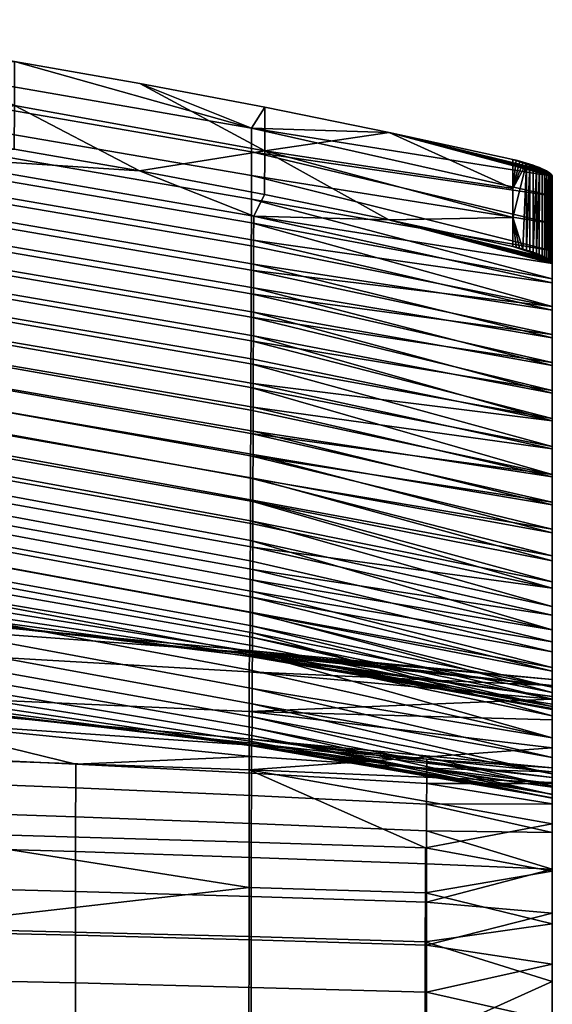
# Model space of a CAD drawing. Header units: millimetres. Extents: x -983 to 983, y -260 to 258.
# Tile 234 of 256: x -579 to -525, y 150 to 249. Entities that reach past the tile are written whole.
import ezdxf

# ---------------------------------------------------------------- set-up
doc = ezdxf.new("R2010")
doc.units = ezdxf.units.MM
doc.header["$MEASUREMENT"] = 0
doc.layers.add('ram', color=31, linetype='Continuous')

msp = doc.modelspace()

# ---------------------------------------------------------------- meshes
at = {"layer": 'ram'}
mesh = msp.add_polyface(dxfattribs=at)
corners = [(-592.438, 238.338, 876.286), (-579.656, 236.294, 876.729), (-579.639, 240.734, 875.985), (-605.249, 244.66, 875.184), (-605.264, 240.209, 875.881), (-618.127, 241.904, 875.513), (-566.919, 234.077, 877.209), (-592.422, 247.232, 874.847), (-605.248, 249.113, 874.487), (-579.639, 245.177, 875.24), (-626.773, 237.959, 851.792), (-590.949, 233.185, 852.857), (-590.938, 235.643, 864.597), (-626.764, 240.445, 863.542), (-626.784, 235.484, 840.04), (-590.959, 230.732, 841.116), (-626.795, 233.022, 828.285), (-590.97, 228.285, 829.372), (-626.806, 230.534, 816.332), (-590.98, 225.807, 817.433), (-626.816, 228.142, 804.766), (-590.99, 223.418, 805.881), (-626.826, 225.765, 793.193), (-591.001, 221.038, 794.325), (-626.837, 223.328, 781.233), (-591.012, 218.59, 782.382), (-626.848, 220.95, 769.461), (-591.021, 216.195, 770.628), (-626.857, 218.593, 757.684), (-591.032, 213.815, 758.871), (-626.868, 216.261, 745.904), (-591.043, 211.455, 747.114), (-626.879, 213.954, 734.11), (-591.053, 209.113, 735.337), (-626.89, 211.677, 722.313), (-591.063, 206.796, 723.558), (-626.899, 209.51, 710.912), (-591.073, 204.589, 712.188), (-626.91, 207.231, 698.721), (-591.084, 202.264, 700.022), (-626.921, 205.066, 686.908), (-591.095, 200.054, 688.232), (-626.932, 202.948, 675.087), (-591.105, 197.894, 676.434), (-626.942, 200.882, 663.256), (-591.115, 195.79, 664.625), (-579.656, 236.294, 876.729), (-566.919, 234.077, 877.209), (-592.438, 238.338, 876.286), (-605.264, 240.209, 875.881), (-591.257, 242.178, 851.653), (-627.086, 246.966, 850.704), (-627.076, 249.427, 862.33), (-591.246, 244.611, 863.268), (-591.268, 239.75, 840.036), (-627.097, 244.516, 839.076), (-591.277, 237.329, 828.418), (-627.107, 242.079, 827.444), (-591.288, 234.916, 816.799), (-627.117, 239.655, 815.81), (-591.298, 232.577, 805.498), (-627.127, 237.312, 804.494), (-591.309, 230.115, 793.554), (-627.139, 234.853, 792.533), (-591.318, 227.731, 781.929), (-627.148, 232.478, 780.889), (-591.329, 225.36, 770.3), (-627.159, 230.122, 769.241), (-591.339, 223.004, 758.669), (-627.169, 227.788, 757.589), (-591.35, 220.691, 747.164), (-627.18, 225.502, 746.062), (-591.359, 218.347, 735.396), (-627.189, 223.191, 734.27), (-591.37, 216.091, 723.944), (-627.2, 220.971, 722.794), (-591.381, 213.787, 712.104), (-627.211, 218.709, 710.929), (-591.391, 211.554, 700.449), (-627.221, 216.52, 699.25), (-591.4, 209.361, 688.787), (-627.231, 214.37, 687.562), (-591.411, 207.214, 677.116), (-627.242, 212.266, 675.867), (-591.422, 205.121, 665.435), (-627.252, 210.211, 664.162), (-591.432, 203.179, 654.256), (-627.262, 208.299, 652.962), (-591.441, 201.135, 642.037), (-627.273, 206.275, 640.723), (-591.452, 199.26, 630.319), (-627.283, 204.407, 628.987), (-591.463, 197.483, 618.585), (-627.294, 202.618, 617.238), (-591.473, 195.839, 606.833), (-627.305, 200.927, 605.476), (-555.635, 207.448, 713.618), (-555.628, 209.805, 725.425), (-555.643, 205.158, 701.995), (-555.649, 202.908, 690.365), (-555.656, 200.706, 678.726), (-555.664, 198.565, 667.075), (-555.67, 196.585, 655.923), (-555.678, 194.512, 643.732), (-605.248, 249.113, 874.487), (-592.422, 247.232, 874.847), (-579.639, 245.177, 875.24), (-555.543, 238.411, 864.476)]
mesh.append_faces([[corners[k] for k in face] for face in [(0, 1, 2, 2), (3, 4, 0, 0), (3, 5, 4, 4), (1, 6, 2, 2), (2, 7, 8, 3), (0, 2, 3, 3), (2, 9, 7, 7), (10, 11, 12, 13), (14, 15, 11, 10), (16, 17, 15, 14), (18, 19, 17, 16), (20, 21, 19, 18), (22, 23, 21, 20), (24, 25, 23, 22), (26, 27, 25, 24), (28, 29, 27, 26), (30, 31, 29, 28), (32, 33, 31, 30), (34, 35, 33, 32), (36, 37, 35, 34), (38, 39, 37, 36), (40, 41, 39, 38), (42, 43, 41, 40), (44, 45, 43, 42), (46, 12, 47, 47), (12, 46, 48, 48), (48, 49, 12, 12), (50, 51, 52, 53), (54, 55, 51, 50), (56, 57, 55, 54), (58, 59, 57, 56), (60, 61, 59, 58), (62, 63, 61, 60), (64, 65, 63, 62), (66, 67, 65, 64), (68, 69, 67, 66), (70, 71, 69, 68), (72, 73, 71, 70), (74, 75, 73, 72), (76, 77, 75, 74), (78, 79, 77, 76), (80, 81, 79, 78), (82, 83, 81, 80), (84, 85, 83, 82), (86, 87, 85, 84), (88, 89, 87, 86), (90, 91, 89, 88), (92, 93, 91, 90), (94, 95, 93, 92), (96, 76, 74, 97), (98, 78, 76, 96), (99, 80, 78, 98), (100, 82, 80, 99), (101, 84, 82, 100), (102, 86, 84, 101), (103, 88, 86, 102), (52, 104, 53, 53), (104, 105, 53, 53), (106, 107, 53, 53), (105, 106, 53, 53)]])
mesh = msp.add_polyface(dxfattribs=at)
corners = [(-566.919, 234.077, 877.209), (-554.231, 231.689, 877.727), (-554.211, 236.116, 876.927), (-541.597, 229.131, 878.281), (-529.011, 229.348, 878.295), (-529.004, 232.291, 877.719), (-541.575, 237.975, 876.619), (-579.639, 240.734, 875.985), (-566.9, 242.948, 875.667), (-579.639, 245.177, 875.24), (-554.211, 240.547, 876.126), (-590.949, 233.185, 852.857), (-555.338, 227.058, 854.224), (-555.33, 229.481, 865.952), (-590.938, 235.643, 864.597), (-590.959, 230.732, 841.116), (-555.345, 224.633, 842.496), (-590.97, 228.285, 829.372), (-555.352, 222.207, 830.769), (-590.98, 225.807, 817.433), (-555.359, 219.74, 818.847), (-590.99, 223.418, 805.881), (-555.366, 217.354, 807.313), (-591.001, 221.038, 794.325), (-555.373, 214.97, 795.777), (-591.012, 218.59, 782.382), (-555.381, 212.509, 783.857), (-591.021, 216.195, 770.628), (-555.388, 210.092, 772.127), (-591.032, 213.815, 758.871), (-555.395, 207.683, 760.395), (-591.043, 211.455, 747.114), (-555.402, 205.286, 748.667), (-591.053, 209.113, 735.337), (-555.409, 202.898, 736.912), (-591.063, 206.796, 723.558), (-555.416, 200.529, 725.156), (-591.073, 204.589, 712.188), (-555.424, 198.271, 713.827), (-591.084, 202.264, 700.022), (-555.431, 195.887, 701.693), (-554.231, 231.689, 877.727), (-541.597, 229.131, 878.281), (-566.919, 234.077, 877.209), (-525, 224.699, 875.13), (-525, 203.028, 770.03), (-525, 200.188, 756.406), (-525, 197.355, 742.781), (-525, 194.526, 729.108), (-555.55, 236.013, 852.874), (-591.257, 242.178, 851.653), (-591.246, 244.611, 863.268), (-555.543, 238.411, 864.476), (-555.557, 233.614, 841.273), (-591.268, 239.75, 840.036), (-555.564, 231.214, 829.673), (-591.277, 237.329, 828.418), (-555.571, 228.813, 818.072), (-591.288, 234.916, 816.799), (-555.578, 226.479, 806.791), (-591.298, 232.577, 805.498), (-555.586, 224.014, 794.87), (-591.309, 230.115, 793.554), (-555.593, 221.619, 783.268), (-591.318, 227.731, 781.929), (-555.6, 219.228, 771.666), (-591.329, 225.36, 770.3), (-555.606, 216.844, 760.062), (-591.339, 223.004, 758.669), (-555.613, 214.496, 748.585), (-591.35, 220.691, 747.164), (-555.621, 212.109, 736.847), (-591.359, 218.347, 735.396), (-555.628, 209.805, 725.425), (-591.37, 216.091, 723.944), (-566.9, 242.948, 875.667), (-579.639, 245.177, 875.24), (-541.575, 237.975, 876.619), (-554.211, 240.547, 876.126), (-525, 233.531, 873.4), (-525, 228.76, 849.964), (-525, 225.957, 836.291), (-525, 231.549, 863.639), (-525, 220.316, 808.953), (-525, 217.481, 795.288), (-525, 214.638, 781.623), (-525, 223.143, 822.621), (-525, 208.941, 754.297), (-525, 203.274, 726.965), (-555.635, 207.448, 713.618), (-525, 206.1, 740.632), (-525, 197.711, 699.611), (-555.649, 202.908, 690.365), (-555.643, 205.158, 701.995), (-525, 200.472, 713.292)]
mesh.append_faces([[corners[k] for k in face] for face in [(0, 1, 2, 2), (1, 3, 2, 2), (3, 4, 2, 2), (5, 6, 2, 2), (4, 5, 2, 2), (0, 2, 7, 7), (2, 8, 9, 7), (2, 6, 10, 10), (2, 10, 8, 8), (11, 12, 13, 14), (15, 16, 12, 11), (17, 18, 16, 15), (19, 20, 18, 17), (21, 22, 20, 19), (23, 24, 22, 21), (25, 26, 24, 23), (27, 28, 26, 25), (29, 30, 28, 27), (31, 32, 30, 29), (33, 34, 32, 31), (35, 36, 34, 33), (37, 38, 36, 35), (39, 40, 38, 37), (41, 13, 42, 42), (43, 13, 41, 41), (44, 42, 13, 13), (14, 13, 43, 43), (30, 45, 28, 28), (32, 46, 30, 30), (34, 47, 32, 32), (48, 34, 36, 36), (49, 50, 51, 52), (53, 54, 50, 49), (55, 56, 54, 53), (57, 58, 56, 55), (59, 60, 58, 57), (61, 62, 60, 59), (63, 64, 62, 61), (65, 66, 64, 63), (67, 68, 66, 65), (69, 70, 68, 67), (71, 72, 70, 69), (73, 74, 72, 71), (75, 52, 76, 76), (77, 52, 78, 78), (78, 52, 75, 75), (79, 52, 77, 77), (49, 80, 53, 53), (53, 81, 55, 55), (82, 49, 52, 52), (57, 83, 59, 59), (61, 84, 63, 63), (63, 85, 65, 65), (83, 61, 59, 59), (86, 57, 55, 55), (87, 69, 67, 67), (88, 73, 71, 71), (88, 89, 73, 73), (71, 69, 90, 90), (91, 92, 93, 93), (93, 89, 94, 94)]])
mesh = msp.add_polyface(dxfattribs=at)
corners = [(-555.543, 238.411, 864.476), (-525, 233.531, 873.4), (-525, 231.549, 863.639), (-529.019, 226.406, 878.871), (-529.011, 229.348, 878.295), (-541.597, 229.131, 878.281), (-529.004, 232.291, 877.719), (-528.996, 235.234, 877.143), (-541.575, 237.975, 876.619), (-525, 222.729, 865.43), (-525, 219.947, 851.795), (-525, 231.549, 863.639), (-525, 233.531, 873.4), (-525, 228.76, 849.964), (-525.137, 224.936, 876.141), (-525.249, 225.031, 876.48), (-541.597, 229.131, 878.281), (-528.333, 226.24, 878.846), (-528.68, 226.327, 878.873), (-529.019, 226.406, 878.871), (-525.578, 225.243, 877.135), (-528.996, 235.234, 877.143), (-525.575, 234.073, 875.4), (-541.575, 237.975, 876.619), (-528.312, 235.068, 877.115), (-527.963, 234.973, 877.054), (-527.612, 234.872, 876.961), (-527.268, 234.765, 876.833), (-528.658, 235.155, 877.143), (-526.932, 234.653, 876.67), (-526.611, 234.537, 876.473), (-526.312, 234.42, 876.245), (-526.037, 234.302, 875.987), (-525.79, 234.186, 875.704), (-525.394, 233.965, 875.079), (-525.247, 233.863, 874.747), (-525.059, 233.681, 874.068), (-525.136, 233.768, 874.408), (-525.015, 233.602, 873.731), (-525, 225.957, 836.291), (-555.557, 233.614, 841.273), (-525, 228.76, 849.964), (-555.55, 236.013, 852.874), (-525, 223.143, 822.621), (-555.564, 231.214, 829.673), (-526.932, 234.653, 876.67), (-527.268, 234.765, 876.833), (-527.282, 225.936, 878.568), (-526.945, 225.824, 878.406), (-526.623, 225.708, 878.21), (-526.611, 234.537, 876.473), (-527.629, 226.044, 878.695), (-528.68, 226.327, 878.873), (-528.333, 226.24, 878.846), (-527.98, 226.145, 878.788), (-527.612, 234.872, 876.961), (-526.312, 234.42, 876.245), (-526.32, 225.59, 877.981), (-525.137, 224.936, 876.141), (-525.136, 233.768, 874.408), (-525.249, 225.031, 876.48), (-525.06, 224.848, 875.799), (-525.059, 233.681, 874.068), (-525.015, 224.769, 875.461), (-525.396, 225.134, 876.813), (-525.247, 233.863, 874.747), (-526.037, 234.302, 875.987), (-526.043, 225.472, 877.724), (-525.575, 234.073, 875.4), (-525.795, 225.356, 877.44), (-525.578, 225.243, 877.135), (-525.79, 234.186, 875.704), (-525.394, 233.965, 875.079), (-525, 224.699, 875.13), (-525.015, 233.602, 873.731), (-528.312, 235.068, 877.115), (-528.658, 235.155, 877.143), (-527.963, 234.973, 877.054)]
mesh.append_faces([[corners[k] for k in face] for face in [(0, 1, 2, 2), (3, 4, 5, 5), (6, 7, 8, 8), (9, 10, 11, 11), (9, 11, 12, 12), (11, 10, 13, 13), (14, 15, 16, 16), (17, 18, 19, 19), (19, 16, 20, 20), (21, 22, 23, 23), (21, 24, 25, 25), (26, 27, 21, 21), (26, 21, 25, 25), (21, 28, 24, 24), (29, 21, 27, 27), (21, 30, 31, 31), (32, 33, 21, 21), (32, 21, 31, 31), (21, 33, 22, 22), (34, 35, 23, 23), (36, 23, 37, 37), (23, 35, 37, 37), (22, 34, 23, 23), (23, 36, 38, 38), (39, 40, 41, 41), (42, 2, 41, 41), (39, 43, 44, 44), (23, 38, 1, 1), (21, 29, 30, 30), (45, 46, 47, 48), (49, 50, 48, 48), (51, 47, 46, 46), (52, 4, 3, 3), (4, 52, 53, 53), (4, 53, 54, 54), (51, 55, 54, 54), (56, 49, 57, 57), (58, 59, 60, 60), (61, 62, 58, 58), (63, 62, 61, 61), (64, 60, 65, 65), (66, 56, 57, 67), (68, 69, 70, 70), (71, 66, 67, 69), (64, 72, 70, 70), (63, 73, 12, 74), (4, 54, 55, 55), (46, 55, 51, 51), (45, 48, 50, 50), (49, 56, 50, 50), (6, 75, 76, 76), (6, 55, 77, 77), (75, 6, 77, 77), (76, 7, 6, 6), (65, 60, 59, 59), (62, 63, 74, 74), (59, 58, 62, 62), (68, 70, 72, 72), (71, 69, 68, 68), (65, 72, 64, 64), (6, 4, 55, 55)]])
mesh = msp.add_polyface(dxfattribs=at)
corners = [(-525, 233.531, 873.4), (-525, 224.699, 875.13), (-525, 222.729, 865.43), (-525, 225.957, 836.291), (-525, 228.76, 849.964), (-525, 217.153, 838.162), (-525, 219.947, 851.795), (-525, 214.347, 824.532), (-525, 194.526, 729.108), (-525, 206.1, 740.632), (-525, 197.355, 742.781), (-525, 208.941, 754.297), (-525, 200.188, 756.406), (-525, 211.79, 767.96), (-525, 203.028, 770.03), (-525, 220.316, 808.953), (-525, 223.143, 822.621), (-525, 211.53, 810.903), (-525, 208.703, 797.277), (-525, 205.867, 783.653), (-525, 214.638, 781.623), (-525, 217.481, 795.288), (-525, 203.274, 726.965), (-525.396, 225.134, 876.813), (-541.597, 229.131, 878.281), (-525.249, 225.031, 876.48), (-525.137, 224.936, 876.141), (-525.06, 224.848, 875.799), (-525.578, 225.243, 877.135), (-529.019, 226.406, 878.871), (-526.32, 225.59, 877.981), (-526.623, 225.708, 878.21), (-526.043, 225.472, 877.724), (-525.795, 225.356, 877.44), (-525.015, 224.769, 875.461), (-555.359, 219.74, 818.847), (-525, 211.53, 810.903), (-525, 214.347, 824.532), (-555.366, 217.354, 807.313), (-525, 208.703, 797.277), (-555.381, 212.509, 783.857), (-525, 205.867, 783.653), (-525, 217.153, 838.162), (-555.352, 222.207, 830.769), (-525, 224.699, 875.13), (-555.33, 229.481, 865.952), (-525, 222.729, 865.43), (-525, 219.947, 851.795), (-555.338, 227.058, 854.224), (-555.345, 224.633, 842.496), (-555.388, 210.092, 772.127), (-525, 203.028, 770.03), (-526.945, 225.824, 878.406), (-527.98, 226.145, 878.788), (-528.333, 226.24, 878.846), (-527.629, 226.044, 878.695), (-527.282, 225.936, 878.568), (-555.373, 214.97, 795.777), (-555.395, 207.683, 760.395), (-525, 200.188, 756.406), (-555.402, 205.286, 748.667), (-525, 197.355, 742.781), (-525, 220.316, 808.953), (-525, 217.481, 795.288), (-555.586, 224.014, 794.87), (-555.6, 219.228, 771.666), (-525, 214.638, 781.623), (-525, 211.79, 767.96), (-555.593, 221.619, 783.268), (-555.571, 228.813, 818.072), (-525, 223.143, 822.621), (-555.606, 216.844, 760.062), (-555.621, 212.109, 736.847), (-525, 206.1, 740.632), (-525, 203.274, 726.965), (-525, 197.711, 699.611), (-555.643, 205.158, 701.995), (-525, 200.472, 713.292), (-555.635, 207.448, 713.618), (-525, 208.941, 754.297), (-555.613, 214.496, 748.585)]
mesh.append_faces([[corners[k] for k in face] for face in [(0, 1, 2, 2), (3, 4, 5, 5), (4, 6, 5, 5), (3, 5, 7, 7), (8, 9, 10, 10), (11, 12, 10, 10), (10, 9, 11, 11), (13, 14, 12, 12), (11, 13, 12, 12), (15, 16, 17, 17), (16, 3, 7, 7), (15, 17, 18, 18), (17, 16, 7, 7), (19, 14, 20, 20), (13, 20, 14, 14), (18, 21, 15, 15), (20, 21, 19, 19), (19, 21, 18, 18), (22, 9, 8, 8), (23, 24, 25, 25), (26, 24, 27, 27), (24, 23, 28, 28), (29, 30, 31, 31), (30, 29, 32, 32), (29, 33, 32, 32), (28, 33, 29, 29), (24, 34, 27, 27), (35, 36, 37, 37), (36, 38, 39, 39), (40, 41, 39, 39), (37, 42, 43, 43), (24, 44, 34, 34), (45, 46, 44, 44), (47, 46, 48, 48), (47, 49, 42, 42), (50, 51, 41, 41), (31, 52, 29, 29), (29, 53, 54, 54), (53, 29, 55, 55), (29, 56, 55, 55), (45, 48, 46, 46), (49, 43, 42, 42), (43, 35, 37, 37), (48, 49, 47, 47), (57, 40, 39, 39), (40, 50, 41, 41), (38, 57, 39, 39), (35, 38, 36, 36), (56, 29, 52, 52), (51, 58, 59, 59), (59, 60, 61, 61), (62, 63, 64, 64), (65, 66, 67, 67), (63, 66, 68, 68), (69, 70, 62, 62), (71, 65, 67, 67), (72, 73, 74, 74), (75, 76, 77, 77), (78, 74, 77, 77), (79, 73, 80, 80), (79, 71, 67, 67)]])
mesh = msp.add_polyface(dxfattribs=at)
corners = [(-525, 171.897, 480.972), (-525, 180.462, 478.104), (-525, 181.846, 484.922), (-525, 169.832, 474.338), (-525, 178.357, 471.439), (-525, 182.464, 491.851), (-525, 173.107, 487.811), (-525, 189.875, 658.481), (-525, 181.16, 660.873), (-525, 178.781, 647.161), (-525, 183.672, 674.56), (-525, 192.388, 672.21), (-525, 176.561, 633.423), (-525, 187.498, 644.728), (-525, 183.305, 617.133), (-525, 185.287, 630.948), (-525, 174.562, 619.652), (-525, 200.472, 713.292), (-525, 203.274, 726.965), (-525, 191.742, 715.521), (-525, 188.987, 701.88), (-525, 194.526, 729.108), (-525, 186.289, 688.228), (-525, 195.008, 685.918), (-525, 197.711, 699.611), (-525, 179.975, 533.594), (-525, 171.548, 522.478), (-525, 180.754, 519.668), (-525, 181.809, 505.76), (-525, 173.492, 494.745), (-525, 172.529, 508.607), (-525, 180.467, 589.369), (-525, 181.673, 603.272), (-525, 171.63, 591.979), (-525, 172.891, 605.837), (-525, 170.43, 564.183), (-525, 179.409, 561.486), (-525, 179.716, 575.435), (-525, 188.987, 701.88), (-555.438, 193.619, 689.932), (-525, 186.289, 688.228), (-525, 183.672, 674.56), (-555.445, 191.403, 678.164), (-555.453, 189.251, 666.383), (-525, 181.16, 660.873), (-555.431, 195.887, 701.693), (-525, 191.742, 715.521), (-525, 197.355, 742.781), (-555.409, 202.898, 736.912), (-525, 194.526, 729.108), (-555.416, 200.529, 725.156), (-555.46, 187.208, 654.78), (-525, 178.781, 647.161), (-555.467, 185.188, 642.779), (-525, 176.561, 633.423), (-555.481, 181.557, 619.104), (-525, 174.562, 619.652), (-525, 172.891, 605.837), (-555.488, 179.997, 607.231), (-555.656, 200.706, 678.726), (-555.649, 202.908, 690.365), (-525, 195.008, 685.918), (-555.692, 190.867, 620.321), (-555.686, 192.628, 632.036), (-525, 185.287, 630.948), (-555.728, 185.331, 561.406), (-555.721, 185.965, 573.608), (-525, 179.716, 575.435), (-555.714, 186.802, 585.027), (-555.706, 187.952, 597.14), (-525, 180.467, 589.369), (-555.678, 194.512, 643.732), (-555.67, 196.585, 655.923), (-525, 187.498, 644.728), (-525, 197.711, 699.611), (-555.664, 198.565, 667.075), (-525, 192.388, 672.21), (-525, 189.875, 658.481), (-525, 183.305, 617.133), (-525, 181.673, 603.272), (-525, 179.409, 561.486), (-555.699, 189.282, 608.582), (-525, 179.511, 547.536), (-525, 179.975, 533.594), (-555.742, 184.795, 537.768), (-555.756, 185.046, 514.147), (-525, 180.754, 519.668), (-525, 181.809, 505.76), (-555.749, 184.825, 525.954), (-555.734, 184.954, 549.586), (-555.777, 183.236, 478.994), (-555.771, 185.206, 489.999), (-525, 181.846, 484.922), (-525, 180.462, 478.104), (-525, 178.357, 471.439), (-555.785, 179.218, 467.882), (-525, 175.537, 465.043), (-525, 182.464, 491.851), (-555.764, 185.395, 502.348)]
mesh.append_faces([[corners[k] for k in face] for face in [(0, 1, 2, 2), (1, 3, 4, 4), (5, 6, 2, 2), (7, 8, 9, 9), (10, 8, 11, 11), (12, 13, 9, 9), (14, 15, 16, 16), (13, 7, 9, 9), (15, 13, 12, 12), (15, 12, 16, 16), (7, 11, 8, 8), (17, 18, 19, 19), (17, 19, 20, 20), (19, 18, 21, 21), (22, 10, 23, 23), (11, 23, 10, 10), (24, 17, 20, 20), (22, 23, 24, 24), (22, 24, 20, 20), (25, 26, 27, 27), (28, 29, 5, 5), (27, 30, 28, 28), (26, 30, 27, 27), (31, 32, 33, 33), (32, 14, 34, 34), (35, 36, 37, 37), (38, 39, 40, 40), (41, 40, 42, 42), (41, 43, 44, 44), (45, 38, 46, 46), (47, 48, 49, 49), (50, 46, 49, 49), (51, 52, 44, 44), (53, 54, 52, 52), (55, 56, 54, 54), (57, 56, 58, 58), (59, 60, 61, 61), (62, 63, 64, 64), (65, 66, 67, 67), (68, 69, 70, 70), (71, 72, 73, 73), (61, 60, 74, 74), (75, 76, 77, 77), (63, 73, 64, 64), (73, 72, 77, 77), (61, 76, 59, 59), (62, 64, 78, 78), (79, 70, 69, 69), (67, 68, 70, 70), (80, 65, 67, 67), (79, 81, 78, 78), (82, 83, 84, 84), (85, 86, 87, 87), (86, 88, 83, 83), (89, 80, 82, 82), (90, 91, 92, 92), (92, 93, 90, 90), (94, 95, 93, 93), (96, 95, 94, 94), (97, 92, 91, 91), (97, 98, 87, 87)]])
mesh = msp.add_polyface(dxfattribs=at)
corners = [(-555.582, 160.444, 456.3), (-537.771, 159.872, 457.013), (-537.77, 163.761, 461.626), (-555.578, 164.411, 460.854), (-555.586, 156.039, 452.242), (-537.773, 155.517, 452.905), (-591.095, 200.054, 688.232), (-555.438, 193.619, 689.932), (-555.431, 195.887, 701.693), (-591.084, 202.264, 700.022), (-591.105, 197.894, 676.434), (-555.445, 191.403, 678.164), (-591.115, 195.79, 664.625), (-555.453, 189.251, 666.383), (-591.126, 193.784, 652.995), (-555.46, 187.208, 654.78), (-591.137, 191.79, 640.971), (-555.467, 185.188, 642.779), (-591.146, 190.003, 629.705), (-555.474, 183.395, 631.533), (-591.157, 188.143, 617.26), (-555.481, 181.557, 619.104), (-591.168, 186.513, 605.377), (-555.488, 179.997, 607.231), (-591.178, 185.052, 593.474), (-555.496, 178.665, 595.332), (-591.188, 183.774, 581.554), (-555.503, 177.585, 583.411), (-591.198, 182.716, 570.008), (-555.51, 176.784, 571.861), (-591.209, 181.777, 557.678), (-555.518, 176.187, 559.527), (-591.22, 181.043, 545.677), (-555.524, 175.845, 547.525), (-591.229, 180.479, 533.78), (-555.531, 175.719, 535.63), (-591.24, 180.063, 521.831), (-555.539, 175.789, 523.687), (-573.408, 173.881, 475.545), (-555.567, 172.95, 476.419), (-555.564, 174.669, 482.119), (-573.418, 168.538, 465.053), (-555.574, 167.856, 465.811), (-555.571, 170.681, 470.985), (-573.413, 171.476, 470.168), (-573.427, 160.964, 455.655), (-573.422, 165, 460.155), (-573.436, 151.666, 448.12), (-555.589, 151.219, 448.687), (-573.432, 156.513, 451.641), (-525, 191.742, 715.521), (-555.424, 198.271, 713.827), (-525, 188.987, 701.88), (-555.416, 200.529, 725.156), (-525, 183.672, 674.56), (-525, 178.781, 647.161), (-525, 176.561, 633.423), (-525, 181.16, 660.873), (-525, 186.289, 688.228), (-525, 174.562, 619.652), (-525, 171.63, 591.979), (-525, 170.812, 578.09), (-525, 172.891, 605.837), (-525, 170.454, 550.272), (-525, 170.842, 536.368), (-525, 171.548, 522.478), (-555.546, 176.019, 511.75), (-525, 170.43, 564.183), (-525, 172.529, 508.607), (-555.553, 176.412, 499.83), (-591.616, 166.994, 447.905), (-555.799, 165.967, 449.062), (-555.803, 161.359, 444.946), (-537.901, 155.848, 441.902), (-555.807, 156.375, 441.292), (-537.898, 160.805, 445.583), (-537.896, 165.37, 449.739), (-525, 192.388, 672.21), (-555.664, 198.565, 667.075), (-555.656, 200.706, 678.726), (-525, 189.875, 658.481), (-555.67, 196.585, 655.923), (-525, 187.498, 644.728), (-555.686, 192.628, 632.036), (-555.678, 194.512, 643.732), (-525, 183.305, 617.133), (-555.699, 189.282, 608.582), (-555.692, 190.867, 620.321), (-525, 181.673, 603.272), (-555.706, 187.952, 597.14), (-525, 179.716, 575.435), (-555.721, 185.965, 573.608), (-555.714, 186.802, 585.027), (-525, 179.409, 561.486), (-555.734, 184.954, 549.586), (-555.728, 185.331, 561.406), (-525, 179.511, 547.536), (-555.742, 184.795, 537.768), (-525, 180.754, 519.668), (-555.756, 185.046, 514.147), (-555.749, 184.825, 525.954), (-525, 179.975, 533.594), (-525, 181.809, 505.76), (-555.764, 185.395, 502.348), (-525, 182.464, 491.851), (-555.771, 185.206, 489.999), (-525, 180.462, 478.104), (-555.785, 179.218, 467.882), (-555.777, 183.236, 478.994), (-525, 175.537, 465.043), (-555.792, 173.295, 457.659)]
mesh.append_faces([[corners[k] for k in face] for face in [(0, 1, 2, 3), (4, 5, 1, 0), (6, 7, 8, 9), (10, 11, 7, 6), (12, 13, 11, 10), (14, 15, 13, 12), (16, 17, 15, 14), (18, 19, 17, 16), (20, 21, 19, 18), (22, 23, 21, 20), (24, 25, 23, 22), (26, 27, 25, 24), (28, 29, 27, 26), (30, 31, 29, 28), (32, 33, 31, 30), (34, 35, 33, 32), (36, 37, 35, 34), (38, 39, 40, 40), (41, 42, 43, 44), (44, 43, 39, 38), (45, 0, 3, 46), (46, 3, 42, 41), (47, 48, 4, 49), (49, 4, 0, 45), (50, 51, 8, 8), (52, 8, 7, 7), (50, 53, 51, 51), (54, 11, 13, 13), (55, 15, 17, 17), (56, 17, 19, 19), (57, 13, 15, 15), (58, 7, 11, 11), (59, 21, 23, 23), (60, 25, 27, 27), (61, 27, 29, 29), (62, 23, 25, 25), (63, 31, 33, 33), (64, 35, 37, 37), (65, 37, 66, 66), (63, 33, 35, 35), (67, 29, 31, 31), (56, 19, 21, 21), (68, 66, 69, 69), (70, 71, 72, 72), (73, 74, 72, 75), (75, 72, 71, 76), (77, 78, 79, 79), (80, 81, 78, 78), (82, 83, 84, 84), (85, 86, 87, 87), (88, 89, 86, 86), (90, 91, 92, 92), (93, 94, 95, 95), (96, 97, 94, 94), (98, 99, 100, 100), (101, 100, 97, 97), (102, 103, 99, 99), (104, 105, 103, 103), (106, 107, 108, 108), (109, 110, 107, 107), (71, 110, 76, 76)]])
mesh = msp.add_polyface(dxfattribs=at)
corners = [(-591.251, 179.793, 509.881), (-555.546, 176.019, 511.75), (-555.539, 175.789, 523.687), (-591.24, 180.063, 521.831), (-591.261, 179.563, 497.948), (-555.553, 176.412, 499.83), (-591.271, 178.227, 486.131), (-555.561, 175.806, 487.958), (-555.564, 174.669, 482.119), (-591.281, 174.715, 474.762), (-573.408, 173.881, 475.545), (-591.292, 169.151, 464.375), (-573.418, 168.538, 465.053), (-573.413, 171.476, 470.168), (-591.287, 172.189, 469.436), (-591.303, 161.431, 455.077), (-573.427, 160.964, 455.655), (-573.422, 165, 460.155), (-591.297, 165.53, 459.53), (-591.312, 152.068, 447.611), (-573.436, 151.666, 448.12), (-573.432, 156.513, 451.641), (-591.308, 156.938, 451.104), (-626.952, 198.906, 651.606), (-591.126, 193.784, 652.995), (-591.115, 195.79, 664.625), (-626.942, 200.882, 663.256), (-626.963, 196.931, 639.564), (-591.137, 191.79, 640.971), (-626.973, 195.149, 628.283), (-591.146, 190.003, 629.705), (-626.984, 193.271, 615.824), (-591.157, 188.143, 617.26), (-626.994, 191.588, 603.933), (-591.168, 186.513, 605.377), (-627.006, 190.025, 592.028), (-591.178, 185.052, 593.474), (-627.016, 188.593, 580.108), (-591.188, 183.774, 581.554), (-627.025, 187.335, 568.565), (-591.198, 182.716, 570.008), (-627.037, 186.131, 556.238), (-591.209, 181.777, 557.678), (-627.047, 185.092, 544.239), (-591.22, 181.043, 545.677), (-627.058, 184.187, 532.34), (-591.229, 180.479, 533.78), (-627.068, 183.393, 520.386), (-627.079, 182.734, 508.427), (-627.09, 182.019, 496.482), (-627.1, 180.115, 484.709), (-627.11, 176.094, 473.471), (-609.194, 169.692, 463.777), (-609.205, 161.844, 454.567), (-609.2, 165.998, 458.978), (-609.216, 152.423, 447.163), (-609.211, 157.316, 450.629), (-591.482, 194.396, 595.384), (-627.314, 199.396, 594.022), (-627.305, 200.927, 605.476), (-591.473, 195.839, 606.833), (-591.493, 193.055, 583.27), (-627.325, 197.909, 581.907), (-591.504, 191.974, 571.853), (-627.335, 196.638, 570.49), (-591.514, 191.009, 559.652), (-627.346, 195.417, 558.292), (-591.524, 190.252, 547.833), (-627.355, 194.364, 546.473), (-591.534, 189.661, 536.011), (-627.366, 193.439, 534.649), (-591.545, 189.214, 524.19), (-627.377, 192.621, 522.822), (-555.686, 192.628, 632.036), (-591.452, 199.26, 630.319), (-591.441, 201.135, 642.037), (-555.678, 194.512, 643.732), (-555.692, 190.867, 620.321), (-591.463, 197.483, 618.585), (-555.699, 189.282, 608.582), (-555.706, 187.952, 597.14), (-555.714, 186.802, 585.027), (-555.721, 185.965, 573.608), (-555.728, 185.331, 561.406), (-555.734, 184.954, 549.586), (-555.742, 184.795, 537.768), (-555.749, 184.825, 525.954), (-555.756, 185.046, 514.147), (-591.555, 188.929, 512.369), (-555.764, 185.395, 502.348), (-591.565, 188.721, 500.553), (-555.771, 185.206, 489.999), (-591.576, 187.846, 488.22), (-555.777, 183.236, 478.994), (-591.586, 185.305, 477.312), (-555.785, 179.218, 467.882), (-591.596, 180.807, 466.376), (-555.792, 173.295, 457.659), (-591.606, 174.535, 456.344), (-555.799, 165.967, 449.062), (-591.616, 166.994, 447.905), (-555.803, 161.359, 444.946), (-555.807, 156.375, 441.292), (-591.627, 157.281, 440.248)]
mesh.append_faces([[corners[k] for k in face] for face in [(0, 1, 2, 3), (4, 5, 1, 0), (6, 7, 5, 4), (8, 7, 6, 6), (6, 9, 10, 10), (10, 8, 6, 6), (11, 12, 13, 14), (14, 13, 10, 9), (15, 16, 17, 18), (18, 17, 12, 11), (19, 20, 21, 22), (22, 21, 16, 15), (23, 24, 25, 26), (27, 28, 24, 23), (29, 30, 28, 27), (31, 32, 30, 29), (33, 34, 32, 31), (35, 36, 34, 33), (37, 38, 36, 35), (39, 40, 38, 37), (41, 42, 40, 39), (43, 44, 42, 41), (45, 46, 44, 43), (47, 3, 46, 45), (48, 0, 3, 47), (49, 4, 0, 48), (50, 6, 4, 49), (51, 9, 6, 50), (52, 11, 14, 14), (14, 9, 51, 51), (53, 15, 18, 54), (54, 18, 11, 52), (55, 19, 22, 56), (56, 22, 15, 53), (57, 58, 59, 60), (61, 62, 58, 57), (63, 64, 62, 61), (65, 66, 64, 63), (67, 68, 66, 65), (69, 70, 68, 67), (71, 72, 70, 69), (73, 74, 75, 76), (77, 78, 74, 73), (79, 60, 78, 77), (80, 57, 60, 79), (81, 61, 57, 80), (82, 63, 61, 81), (83, 65, 63, 82), (84, 67, 65, 83), (85, 69, 67, 84), (86, 71, 69, 85), (87, 88, 71, 86), (89, 90, 88, 87), (91, 92, 90, 89), (93, 94, 92, 91), (95, 96, 94, 93), (97, 98, 96, 95), (99, 100, 98, 97), (101, 102, 103, 103), (103, 100, 101, 101)]])
mesh = msp.add_polyface(dxfattribs=at)
corners = [(-525, 153.585, 452.164), (-525, 157.655, 443.944), (-525, 158.736, 456.832), (-525, 163.01, 448.412), (-525, 167.817, 453.464), (-525, 163.207, 462.154), (-525, 172.012, 459.03), (-525, 151.821, 440.122), (-525, 178.357, 471.439), (-525, 169.832, 474.338), (-525, 166.926, 468.027), (-525, 181.846, 484.922), (-525, 173.107, 487.811), (-525, 171.897, 480.972), (-525, 180.462, 478.104), (-525, 175.537, 465.043), (-525, 183.305, 617.133), (-525, 174.562, 619.652), (-525, 172.891, 605.837), (-525, 179.975, 533.594), (-525, 170.842, 536.368), (-525, 171.548, 522.478), (-525, 179.511, 547.536), (-525, 170.454, 550.272), (-525, 182.464, 491.851), (-525, 173.492, 494.745), (-525, 181.809, 505.76), (-525, 172.529, 508.607), (-525, 180.467, 589.369), (-525, 171.63, 591.979), (-525, 170.812, 578.09), (-525, 181.673, 603.272), (-525, 170.43, 564.183), (-525, 179.409, 561.486), (-525, 179.716, 575.435), (-555.567, 172.95, 476.419), (-537.764, 171.923, 477.385), (-537.762, 173.463, 483.141), (-555.564, 174.669, 482.119), (-537.759, 174.397, 489.023), (-555.561, 175.806, 487.958), (-555.574, 167.856, 465.811), (-537.768, 167.104, 466.647), (-537.766, 169.805, 471.888), (-555.571, 170.681, 470.985), (-555.578, 164.411, 460.854), (-537.77, 163.761, 461.626), (-555.51, 176.784, 571.861), (-525, 170.43, 564.183), (-525, 170.812, 578.09), (-555.518, 176.187, 559.527), (-525, 170.454, 550.272), (-555.531, 175.719, 535.63), (-525, 170.842, 536.368), (-525, 171.63, 591.979), (-555.503, 177.585, 583.411), (-525, 172.891, 605.837), (-555.496, 178.665, 595.332), (-555.539, 175.789, 523.687), (-525, 171.548, 522.478), (-525, 172.529, 508.607), (-555.546, 176.019, 511.75), (-525, 158.736, 456.832), (-537.773, 155.517, 452.905), (-525, 153.585, 452.164), (-537.771, 159.872, 457.013), (-525, 163.207, 462.154), (-525, 171.897, 480.972), (-525, 173.107, 487.811), (-525, 169.832, 474.338), (-525, 166.926, 468.027), (-525, 173.492, 494.745), (-555.553, 176.412, 499.83), (-525, 163.01, 448.412), (-537.898, 160.805, 445.583), (-537.896, 165.37, 449.739), (-525, 172.012, 459.03), (-525, 167.817, 453.464), (-555.792, 173.295, 457.659), (-525, 175.537, 465.043), (-525, 157.655, 443.944), (-525, 151.821, 440.122), (-537.901, 155.848, 441.902)]
mesh.append_faces([[corners[k] for k in face] for face in [(0, 1, 2, 2), (1, 3, 2, 2), (4, 5, 3, 3), (3, 5, 2, 2), (6, 5, 4, 4), (7, 1, 0, 0), (8, 9, 10, 10), (11, 12, 13, 13), (13, 9, 14, 14), (10, 15, 8, 8), (10, 6, 15, 15), (6, 10, 5, 5), (16, 17, 18, 18), (19, 20, 21, 21), (19, 22, 20, 20), (23, 20, 22, 22), (12, 24, 25, 25), (25, 26, 27, 27), (28, 29, 30, 30), (29, 31, 18, 18), (32, 23, 33, 33), (22, 33, 23, 23), (34, 28, 30, 30), (32, 34, 30, 30), (35, 36, 37, 38), (38, 37, 39, 40), (41, 42, 43, 44), (44, 43, 36, 35), (45, 46, 42, 41), (47, 48, 49, 49), (48, 50, 51, 51), (52, 53, 51, 51), (49, 54, 55, 55), (56, 57, 54, 54), (58, 59, 53, 53), (60, 59, 61, 61), (62, 63, 64, 64), (65, 62, 66, 66), (37, 67, 68, 68), (67, 36, 69, 69), (43, 70, 69, 69), (66, 70, 42, 42), (68, 71, 39, 39), (68, 39, 37, 37), (39, 71, 72, 72), (37, 36, 67, 67), (36, 43, 69, 69), (70, 43, 42, 42), (42, 46, 66, 66), (46, 65, 66, 66), (72, 40, 39, 39), (62, 65, 63, 63), (60, 72, 71, 71), (73, 74, 75, 75), (76, 77, 78, 78), (77, 73, 75, 75), (75, 78, 77, 77), (79, 76, 78, 78), (80, 74, 73, 73), (80, 81, 82, 82), (80, 82, 74, 74)]])
mesh = msp.add_polyface(dxfattribs=at)
corners = [(-604.075, 73.774, 426.707), (-601.756, 69.138, 424.326), (-604.075, 73.607, 424.044), (-607.322, 77.596, 423.793), (-607.322, 77.764, 426.456), (-605.996, 76.5, 429.209), (-603.711, 73.37, 429.398), (-604.791, 74.977, 429.304), (-602.762, 71.686, 429.491), (-611.32, 81.005, 426.252), (-611.32, 80.837, 423.589), (-615.798, 83.152, 423.443), (-615.798, 83.32, 426.106), (-609.68, 80.004, 428.959), (-620.451, 84.488, 423.359), (-620.451, 84.655, 426.022), (-613.649, 82.514, 428.736), (-611.605, 81.353, 428.846), (-607.322, 77.931, 429.112), (-607.887, 78.477, 429.074), (-615.799, 83.479, 428.629), (-618.029, 84.238, 428.527), (-591.323, 141.389, 442.184), (-573.445, 141.005, 442.678), (-573.44, 146.479, 445.124), (-591.318, 146.868, 444.631), (-555.596, 140.577, 443.229), (-555.593, 146.045, 445.675), (-555.589, 151.219, 448.687), (-573.436, 151.666, 448.12), (-591.312, 152.068, 447.611), (-591.334, 129.859, 438.951), (-573.455, 129.472, 439.494), (-573.45, 135.317, 440.798), (-591.328, 135.702, 440.288), (-555.604, 129.042, 440.1), (-555.6, 134.889, 441.369), (-591.344, 117.932, 437.921), (-555.61, 117.118, 439.268), (-591.354, 105.946, 438.155), (-555.617, 105.156, 439.716), (-591.365, 94.303, 438.393), (-555.625, 93.535, 440.131), (-591.375, 81.974, 438.721), (-555.632, 81.231, 440.633), (-591.386, 69.989, 439.099), (-555.64, 69.27, 441.161), (-609.227, 141.729, 441.748), (-609.222, 147.213, 444.196), (-609.216, 152.423, 447.163), (-627.147, 147.512, 443.819), (-627.143, 152.732, 446.773), (-627.163, 130.5, 438.057), (-627.174, 118.57, 436.873), (-627.185, 106.565, 436.939), (-627.194, 94.904, 437.04), (-627.205, 82.556, 437.234), (-627.216, 70.552, 437.494), (-591.637, 147.36, 434.901), (-627.47, 148.037, 434.11), (-627.46, 157.988, 439.439), (-591.627, 157.281, 440.248), (-591.647, 135.573, 430.944), (-627.48, 136.25, 430.098), (-591.658, 123.854, 429.146), (-627.491, 124.534, 428.173), (-591.668, 112.004, 428.956), (-627.502, 112.67, 427.825), (-591.679, 100.152, 429.27), (-627.512, 100.793, 427.989), (-591.689, 87.839, 429.53), (-627.522, 88.461, 428.11), (-591.699, 76.433, 429.87), (-627.532, 77.036, 428.332), (-555.812, 146.491, 435.921), (-555.807, 156.375, 441.292), (-555.816, 140.689, 433.701), (-555.82, 134.706, 432.035), (-555.828, 122.98, 430.399), (-555.835, 111.152, 430.413), (-555.842, 99.328, 430.921), (-555.85, 87.041, 431.36), (-555.855, 75.661, 431.854), (-537.909, 134.202, 432.672)]
mesh.append_faces([[corners[k] for k in face] for face in [(0, 1, 2, 2), (0, 2, 3, 4), (4, 5, 0, 0), (6, 0, 7, 7), (0, 6, 8, 8), (7, 0, 5, 5), (9, 10, 11, 12), (13, 4, 9, 9), (10, 9, 4, 3), (14, 15, 12, 11), (16, 9, 12, 12), (17, 13, 9, 9), (18, 4, 19, 19), (19, 4, 13, 13), (17, 9, 16, 16), (12, 20, 16, 16), (12, 21, 20, 20), (5, 4, 18, 18), (22, 23, 24, 25), (23, 26, 27, 24), (24, 27, 28, 29), (25, 24, 29, 30), (31, 32, 33, 34), (32, 35, 36, 33), (33, 36, 26, 23), (34, 33, 23, 22), (32, 31, 37, 37), (38, 35, 32, 32), (37, 38, 32, 32), (39, 40, 38, 37), (41, 42, 40, 39), (43, 44, 42, 41), (45, 46, 44, 43), (47, 22, 25, 48), (48, 25, 30, 49), (50, 48, 49, 51), (34, 22, 47, 47), (52, 31, 34, 34), (34, 47, 52, 52), (53, 37, 31, 52), (54, 39, 37, 53), (55, 41, 39, 54), (56, 43, 41, 55), (57, 45, 43, 56), (58, 59, 60, 61), (62, 63, 59, 58), (64, 65, 63, 62), (66, 67, 65, 64), (68, 69, 67, 66), (70, 71, 69, 68), (72, 73, 71, 70), (74, 58, 61, 75), (76, 77, 62, 62), (58, 74, 76, 76), (62, 58, 76, 76), (78, 64, 62, 77), (79, 66, 64, 78), (80, 68, 66, 79), (81, 70, 68, 80), (82, 72, 70, 81), (83, 78, 77, 77)]])
mesh = msp.add_polyface(dxfattribs=at)
corners = [(-525, 79.686, 442.658), (-525, 76.603, 433.819), (-525, 90.535, 433.036), (-525, 93.579, 441.889), (-525, 104.474, 432.305), (-525, 107.475, 441.149), (-525, 65.793, 443.459), (-525, 121.376, 440.66), (-525, 118.393, 431.63), (-525, 125.37, 431.914), (-525, 128.3, 441.304), (-525, 132.289, 432.859), (-525, 135.096, 442.772), (-525, 141.654, 445.085), (-525, 139.055, 434.551), (-525, 145.593, 436.982), (-525, 151.821, 440.122), (-525, 153.585, 452.164), (-525, 147.856, 448.227), (-555.589, 151.219, 448.687), (-537.775, 150.727, 449.314), (-537.773, 155.517, 452.905), (-555.586, 156.039, 452.242), (-555.596, 140.577, 443.229), (-537.779, 140.106, 443.838), (-537.777, 145.569, 446.283), (-555.593, 146.045, 445.675), (-555.604, 129.042, 440.1), (-537.784, 128.568, 440.769), (-537.782, 134.418, 441.999), (-555.6, 134.889, 441.369), (-525, 147.856, 448.227), (-525, 153.585, 452.164), (-525, 141.654, 445.085), (-525, 135.096, 442.772), (-525, 79.686, 442.658), (-525, 93.579, 441.889), (-555.625, 93.535, 440.131), (-525, 128.3, 441.304), (-525, 121.376, 440.66), (-525, 107.475, 441.149), (-555.61, 117.118, 439.268), (-555.617, 105.156, 439.716), (-555.632, 81.231, 440.633), (-555.64, 69.27, 441.161), (-537.909, 134.202, 432.672), (-555.82, 134.706, 432.035), (-555.816, 140.689, 433.701), (-537.907, 140.187, 434.31), (-555.812, 146.491, 435.921), (-537.905, 145.986, 436.517), (-555.807, 156.375, 441.292), (-537.901, 155.848, 441.902), (-525, 104.474, 432.305), (-555.842, 99.328, 430.921), (-555.835, 111.152, 430.413), (-525, 76.603, 433.819), (-555.855, 75.661, 431.854), (-555.85, 87.041, 431.36), (-525, 90.535, 433.036), (-555.828, 122.98, 430.399), (-525, 118.393, 431.63), (-525, 151.821, 440.122), (-525, 145.593, 436.982), (-525, 139.055, 434.551), (-525, 125.37, 431.914), (-525, 132.289, 432.859), (-525, 62.669, 434.628)]
mesh.append_faces([[corners[k] for k in face] for face in [(0, 1, 2, 2), (0, 2, 3, 3), (4, 3, 2, 2), (5, 3, 4, 4), (6, 1, 0, 0), (7, 5, 8, 8), (4, 8, 5, 5), (7, 9, 10, 10), (9, 7, 8, 8), (10, 11, 12, 12), (13, 12, 14, 14), (11, 14, 12, 12), (15, 13, 14, 14), (9, 11, 10, 10), (16, 17, 18, 18), (13, 15, 18, 18), (15, 16, 18, 18), (19, 20, 21, 22), (23, 24, 25, 26), (26, 25, 20, 19), (27, 28, 29, 30), (30, 29, 24, 23), (31, 32, 20, 20), (31, 25, 33, 33), (24, 34, 33, 33), (35, 36, 37, 37), (29, 38, 34, 34), (28, 39, 38, 38), (40, 39, 41, 41), (40, 42, 36, 36), (21, 20, 32, 32), (25, 24, 33, 33), (24, 29, 34, 34), (20, 25, 31, 31), (41, 28, 27, 27), (41, 42, 40, 40), (42, 37, 36, 36), (41, 39, 28, 28), (29, 28, 38, 38), (35, 37, 43, 43), (35, 43, 44, 44), (45, 46, 47, 48), (48, 47, 49, 50), (49, 51, 52, 50), (53, 54, 55, 55), (56, 57, 58, 58), (58, 54, 59, 59), (55, 60, 61, 61), (62, 50, 52, 52), (62, 63, 50, 50), (64, 45, 48, 48), (63, 48, 50, 50), (65, 60, 45, 45), (63, 64, 48, 48), (66, 65, 45, 45), (61, 53, 55, 55), (60, 65, 61, 61), (54, 53, 59, 59), (67, 57, 56, 56), (58, 59, 56, 56), (66, 45, 64, 64)]])

doc.saveas('drawing.dxf')
